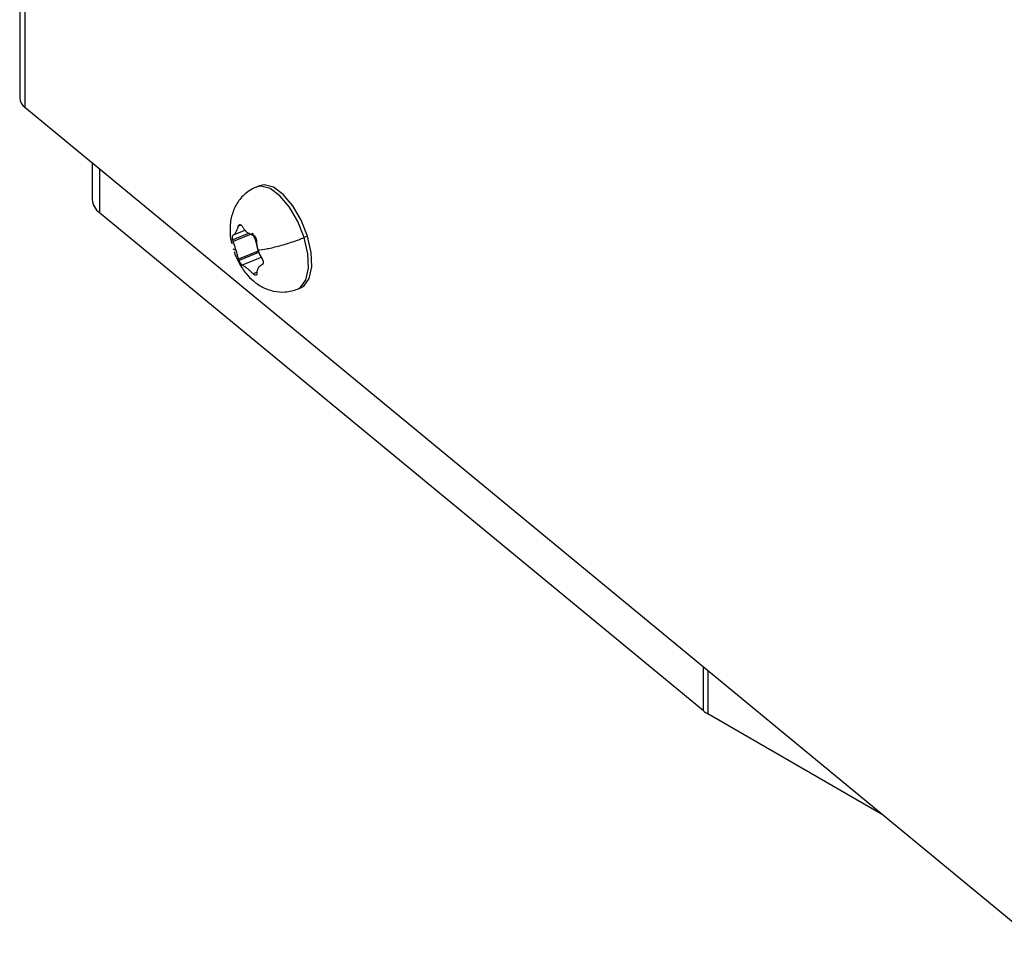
# Model space of a CAD drawing. Header units: millimetres. Extents: x 0 to 1956, y 0 to 1511.
# Tile 42 of 56: x 1385 to 1436, y 1005 to 1053. Entities that reach past the tile are written whole.
import ezdxf

# ---------------------------------------------------------------- set-up
doc = ezdxf.new("R2010")
doc.units = ezdxf.units.MM
doc.header["$LTSCALE"] = 7

msp = doc.modelspace()

# ---------------------------------------------------------------- linework, layer by layer
for p, q in [((1384.558, 1305.189), (1384.558, 1048.986)), ((1384.824, 1304.223), (1384.824, 1048.499)), ((1384.824, 1048.499), (1437.071, 1005.424)), ((1388.344, 1045.597), (1388.344, 1043.69)), ((1388.724, 1045.284), (1388.724, 1042.994)), ((1397.075, 1044.403), (1396.903, 1044.333)), ((1420.223, 1017.024), (1388.724, 1042.994)), ((1396.332, 1042.082), (1395.689, 1041.822)), ((1396.112, 1042.347), (1395.962, 1042.287)), ((1396.532, 1041.93), (1395.669, 1041.581)), ((1396.711, 1041.911), (1395.691, 1041.499)), ((1399.567, 1041.767), (1399.395, 1041.697)), ((1395.847, 1041.031), (1395.7, 1041.1)), ((1395.745, 1040.977), (1395.799, 1040.791)), ((1396.995, 1040.995), (1395.975, 1040.583)), ((1397.012, 1040.916), (1396.001, 1040.507)), ((1397.191, 1040.675), (1396.171, 1040.263)), ((1396.943, 1039.899), (1396.728, 1039.812)), ((1399.054, 1039.011), (1399.226, 1039.081)), ((1420.223, 1017.024), (1420.223, 1019.314)), ((1420.459, 1019.12), (1420.459, 1016.863)), ((1429.592, 1011.59), (1420.459, 1016.863))]:
    msp.add_line(p, q)
at = {"flags": 128}
for points in [[(1399.395, 1041.697), (1399.067, 1042.533), (1398.632, 1043.284), (1398.133, 1043.878), (1397.619, 1044.255), (1397.14, 1044.38), (1396.901, 1044.333)], [(1399.567, 1041.767), (1399.239, 1042.602), (1398.804, 1043.354), (1398.305, 1043.947), (1397.791, 1044.325), (1397.312, 1044.45), (1397.075, 1044.403)], [(1399.049, 1039.009), (1399.213, 1039.104), (1399.489, 1039.496), (1399.617, 1040.101), (1399.585, 1040.859), (1399.395, 1041.697)], [(1399.226, 1039.081), (1399.385, 1039.174), (1399.661, 1039.566), (1399.789, 1040.17), (1399.757, 1040.929), (1399.567, 1041.767)]]:
    msp.add_lwpolyline(points, dxfattribs=at)
for centre, radius, start, end in [((1385.192, 1049.016), 0.635, 182.7397, 234.5446), ((1389.25, 1043.733), 0.907, 182.7397, 234.5446), ((1393.952, 1040.555), 3.074, 8.223, 26.1696), ((1397.477, 1041.061), 0.486, 187.869, 197.3778), ((1421.316, 1018.361), 1.727, 230.7283, 240.2169)]:
    msp.add_arc(centre, radius, start, end)
for points, knots in [([(1396.903, 1044.333), (1396.772, 1044.27), (1396.446, 1044.115), (1396.018, 1043.707), (1395.685, 1043.134), (1395.536, 1042.542), (1395.523, 1042.003), (1395.55, 1041.626), (1395.614, 1041.421), (1395.631, 1041.366)], [0, 0, 0, 0, 0.122588, 0.304591, 0.490892, 0.681436, 0.821228, 0.952274, 1, 1, 1, 1]), ([(1395.689, 1041.822), (1395.697, 1041.826), (1395.714, 1041.835), (1395.74, 1041.855), (1395.77, 1041.884), (1395.804, 1041.923), (1395.84, 1041.978), (1395.874, 1042.042), (1395.905, 1042.114), (1395.934, 1042.195), (1395.953, 1042.256), (1395.962, 1042.287)], [0, 0, 0, 0, 0.084696, 0.167429, 0.249628, 0.375215, 0.49977, 0.623965, 0.749532, 0.872581, 1, 1, 1, 1]), ([(1395.962, 1042.287), (1395.965, 1042.296), (1395.971, 1042.314), (1395.983, 1042.336), (1396, 1042.357), (1396.021, 1042.374), (1396.048, 1042.38), (1396.076, 1042.375), (1396.104, 1042.357), (1396.132, 1042.33), (1396.148, 1042.303), (1396.156, 1042.29)], [0, 0, 0, 0, 0.0829006, 0.1662526, 0.2511595, 0.3768368, 0.5001779, 0.6234599, 0.7491504, 0.8756652, 1, 1, 1, 1]), ([(1396.156, 1042.29), (1396.169, 1042.27), (1396.193, 1042.229), (1396.232, 1042.174), (1396.281, 1042.113), (1396.34, 1042.05), (1396.409, 1041.989), (1396.482, 1041.936), (1396.556, 1041.893), (1396.633, 1041.859), (1396.686, 1041.846), (1396.713, 1041.84)], [0, 0, 0, 0, 0.0853121, 0.1681697, 0.2496248, 0.3753431, 0.4997642, 0.6240903, 0.749529, 0.8733485, 1, 1, 1, 1]), ([(1395.669, 1041.581), (1395.666, 1041.595), (1395.66, 1041.625), (1395.655, 1041.667), (1395.653, 1041.706), (1395.655, 1041.752), (1395.664, 1041.8), (1395.681, 1041.814), (1395.689, 1041.822)], [0, 0, 0, 0, 0.126553, 0.250836, 0.374972, 0.501056, 0.749674, 1, 1, 1, 1]), ([(1395.691, 1041.499), (1395.687, 1041.512), (1395.678, 1041.539), (1395.672, 1041.567), (1395.669, 1041.581)], [0, 0, 0, 0, 0.498667, 1, 1, 1, 1]), ([(1396.713, 1041.84), (1396.721, 1041.838), (1396.738, 1041.833), (1396.762, 1041.821), (1396.791, 1041.801), (1396.822, 1041.771), (1396.852, 1041.729), (1396.877, 1041.681), (1396.895, 1041.628), (1396.907, 1041.573), (1396.909, 1041.538), (1396.91, 1041.52)], [0, 0, 0, 0, 0.083163, 0.166576, 0.251156, 0.376856, 0.500174, 0.623449, 0.749147, 0.875979, 1, 1, 1, 1]), ([(1396.987, 1041.051), (1397.118, 1041.063), (1397.283, 1041.087), (1397.67, 1041.162), (1397.891, 1041.214), (1398.349, 1041.336), (1398.584, 1041.407), (1399.021, 1041.553), (1399.223, 1041.627), (1399.395, 1041.697)], [0, 0, 0, 0, 0.25, 0.25, 0.5, 0.5, 0.75, 0.75, 1, 1, 1, 1]), ([(1395.847, 1041.031), (1395.837, 1041.061), (1395.819, 1041.121), (1395.789, 1041.212), (1395.757, 1041.305), (1395.724, 1041.401), (1395.702, 1041.466), (1395.691, 1041.499)], [0, 0, 0, 0, 0.191439, 0.38456, 0.582142, 0.786586, 1, 1, 1, 1]), ([(1395.975, 1040.583), (1395.968, 1040.607), (1395.955, 1040.654), (1395.935, 1040.727), (1395.911, 1040.813), (1395.882, 1040.915), (1395.859, 1040.992), (1395.847, 1041.031)], [0, 0, 0, 0, 0.171051, 0.336912, 0.499484, 0.751188, 1, 1, 1, 1]), ([(1396.91, 1041.52), (1396.91, 1041.492), (1396.912, 1041.438), (1396.92, 1041.357), (1396.931, 1041.279), (1396.947, 1041.202), (1396.965, 1041.126), (1396.98, 1041.076), (1396.987, 1041.051)], [0, 0, 0, 0, 0.178525, 0.350585, 0.517368, 0.680183, 0.840506, 1, 1, 1, 1]), ([(1396.987, 1041.051), (1396.996, 1041.025), (1397.012, 1040.974), (1397.041, 1040.897), (1397.079, 1040.809), (1397.128, 1040.71), (1397.171, 1040.64), (1397.193, 1040.604)], [0, 0, 0, 0, 0.1656382, 0.3310726, 0.499336, 0.7448847, 1, 1, 1, 1]), ([(1395.799, 1040.791), (1395.914, 1040.547), (1396.076, 1040.203), (1396.412, 1039.76), (1396.748, 1039.416), (1397.226, 1039.093), (1397.791, 1038.885), (1398.43, 1038.824), (1398.841, 1038.948), (1399.054, 1039.011)], [0, 0, 0, 0, 0.1913995, 0.2693683, 0.4026579, 0.5427191, 0.6903168, 0.8401746, 1, 1, 1, 1]), ([(1396.001, 1040.507), (1395.996, 1040.52), (1395.986, 1040.546), (1395.978, 1040.57), (1395.975, 1040.583)], [0, 0, 0, 0, 0.500617, 1, 1, 1, 1]), ([(1396.171, 1040.263), (1396.165, 1040.267), (1396.152, 1040.275), (1396.13, 1040.295), (1396.108, 1040.321), (1396.085, 1040.352), (1396.062, 1040.388), (1396.039, 1040.426), (1396.019, 1040.466), (1396.007, 1040.494), (1396.001, 1040.507)], [0, 0, 0, 0, 0.126381, 0.250383, 0.374231, 0.500072, 0.624694, 0.750234, 0.875429, 1, 1, 1, 1]), ([(1397.193, 1040.604), (1397.2, 1040.594), (1397.213, 1040.573), (1397.229, 1040.539), (1397.245, 1040.499), (1397.257, 1040.454), (1397.261, 1040.407), (1397.257, 1040.363), (1397.244, 1040.327), (1397.224, 1040.298), (1397.205, 1040.286), (1397.196, 1040.281)], [0, 0, 0, 0, 0.082842, 0.16618, 0.25116, 0.376837, 0.500179, 0.623458, 0.749151, 0.875591, 1, 1, 1, 1]), ([(1396.728, 1039.812), (1396.71, 1039.83), (1396.674, 1039.866), (1396.622, 1039.916), (1396.562, 1039.972), (1396.496, 1040.032), (1396.424, 1040.093), (1396.354, 1040.147), (1396.288, 1040.193), (1396.226, 1040.233), (1396.19, 1040.253), (1396.171, 1040.263)], [0, 0, 0, 0, 0.08485, 0.167614, 0.249627, 0.375231, 0.499768, 0.624012, 0.749532, 0.872779, 1, 1, 1, 1]), ([(1397.196, 1040.281), (1397.181, 1040.274), (1397.152, 1040.26), (1397.113, 1040.235), (1397.073, 1040.202), (1397.032, 1040.16), (1396.993, 1040.104), (1396.962, 1040.041), (1396.939, 1039.972), (1396.924, 1039.897), (1396.923, 1039.843), (1396.922, 1039.816)], [0, 0, 0, 0, 0.085154, 0.167979, 0.249626, 0.375295, 0.499766, 0.624074, 0.74953, 0.873157, 1, 1, 1, 1]), ([(1396.922, 1039.816), (1396.922, 1039.808), (1396.922, 1039.792), (1396.917, 1039.773), (1396.907, 1039.754), (1396.891, 1039.74), (1396.867, 1039.735), (1396.837, 1039.739), (1396.802, 1039.754), (1396.765, 1039.778), (1396.74, 1039.801), (1396.728, 1039.812)], [0, 0, 0, 0, 0.083089, 0.166485, 0.251159, 0.376849, 0.500178, 0.623447, 0.749151, 0.875431, 1, 1, 1, 1])]:
    msp.add_open_spline(points, degree=3, knots=knots)

doc.saveas('drawing.dxf')
